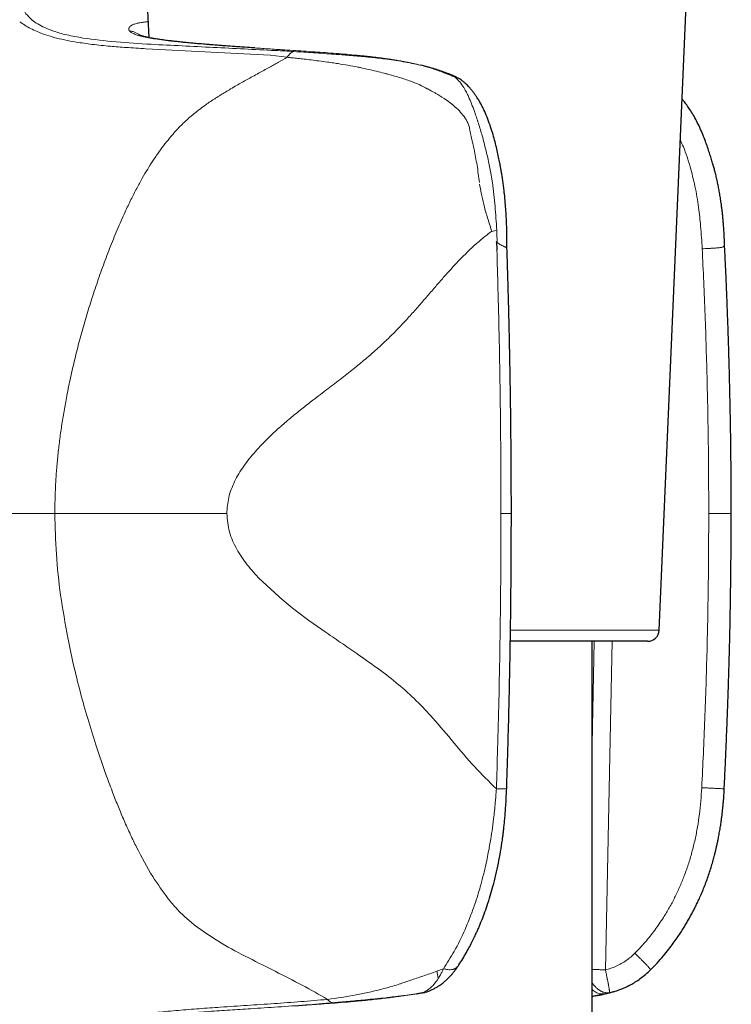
# Model space of a CAD drawing. Header units: millimetres. Extents: x 8 to 1010, y 12 to 2700.
# Tile 38 of 68: x 595 to 626, y 1543 to 1585. Entities that reach past the tile are written whole.
import ezdxf

# ---------------------------------------------------------------- set-up
doc = ezdxf.new("R2010")
doc.units = ezdxf.units.MM

msp = doc.modelspace()

# ---------------------------------------------------------------- linework, layer by layer
at = {"color": 7, "linetype": 'Continuous', "lineweight": 30}
for p, q in [((600.751, 1588.279), (600.909, 1584.628)), ((622.749, 1559.279), (624.006, 1588.279)), ((625.819, 1564.264), (625.834, 1564.264)), ((625.833, 1564.264), (625.83, 1564.264)), ((622.25, 1558.8), (616.383, 1558.8)), ((619.878, 1536.582), (619.878, 1558.8)), ((622.383, 1544.751), (622.383, 1544.75)), ((619.878, 1543.605), (619.928, 1543.613)), ((620.796, 1543.815), (620.807, 1543.818))]:
    msp.add_line(p, q, dxfattribs=at)
at = {"color": 8, "linetype": 'Continuous', "lineweight": 0}
for p, q in [((606.108, 1583.881), (600.786, 1584.152)), ((606.835, 1583.786), (606.108, 1583.881)), ((612.541, 1583.447), (612.607, 1583.431)), ((612.607, 1583.431), (612.739, 1583.394)), ((612.739, 1583.394), (613.044, 1583.301)), ((614.027, 1582.944), (614.015, 1582.963)), ((615.981, 1564.264), (616.424, 1564.264)), ((625.83, 1564.264), (624.869, 1564.264)), ((616.39, 1559.279), (622.749, 1559.279)), ((619.966, 1558.8), (619.878, 1554.395)), ((620.446, 1544.744), (620.738, 1558.8)), ((613.521, 1544.791), (613.241, 1544.685)), ((619.878, 1544.756), (620.021, 1544.753)), ((611.657, 1544.138), (611.584, 1544.112)), ((611.688, 1544.15), (611.657, 1544.138)), ((611.86, 1543.646), (612.331, 1543.712)), ((612.641, 1543.768), (612.331, 1543.712)), ((612.641, 1543.768), (612.68, 1543.772)), ((612.642, 1543.763), (612.641, 1543.768)), ((612.642, 1543.761), (612.642, 1543.763)), ((620.388, 1543.712), (619.878, 1543.61)), ((620.388, 1543.712), (620.626, 1543.768)), ((620.626, 1543.768), (620.589, 1543.763)), ((620.626, 1543.768), (620.796, 1543.815)), ((620.627, 1543.772), (620.626, 1543.768))]:
    msp.add_line(p, q, dxfattribs=at)
at = {"color": 7, "linetype": 'Continuous', "lineweight": 30}
msp.add_arc((622.25, 1559.3), 0.5, 270, 357.5187, dxfattribs=at)
at = {"color": 8, "linetype": 'Continuous', "lineweight": 0}
for points, knots in [([(595.479, 1586.533), (595.469, 1586.466), (595.45, 1586.337), (595.459, 1586.143), (595.509, 1585.916), (595.629, 1585.654), (595.827, 1585.467), (595.923, 1585.377)], [0, 0, 0, 0, 0.177849, 0.345251, 0.502806, 0.757481, 1, 1, 1, 1]), ([(597.804, 1584.436), (597.638, 1584.466), (597.312, 1584.523), (596.858, 1584.635), (596.359, 1584.79), (595.838, 1585.004), (595.537, 1585.209), (595.39, 1585.31)], [0, 0, 0, 0, 0.171883, 0.337058, 0.496428, 0.753798, 1, 1, 1, 1]), ([(595.923, 1585.377), (595.999, 1585.321), (596.155, 1585.206), (596.465, 1585.048), (596.874, 1584.886), (597.416, 1584.731), (597.861, 1584.652), (598.097, 1584.611)], [0, 0, 0, 0, 0.155294, 0.319376, 0.496351, 0.733224, 1, 1, 1, 1]), ([(600.077, 1584.925), (600.068, 1584.942), (600.05, 1584.976), (600.054, 1585.026), (600.08, 1585.078), (600.12, 1585.116), (600.154, 1585.139), (600.165, 1585.146), (600.176, 1585.153), (600.188, 1585.16), (600.201, 1585.166), (600.245, 1585.188), (600.332, 1585.222), (600.488, 1585.26), (600.668, 1585.289), (600.811, 1585.299), (600.88, 1585.304)], [0, 0, 0, 0, 0.101935, 0.200855, 0.297126, 0.420626, 0.436525, 0.452364, 0.468143, 0.483864, 0.499527, 0.515134, 0.640025, 0.763437, 0.885752, 1, 1, 1, 1]), ([(600.077, 1584.924), (600.078, 1584.923), (600.079, 1584.921), (600.081, 1584.919), (600.082, 1584.918)], [0, 0, 0, 0, 0.500014, 1, 1, 1, 1]), ([(600.077, 1584.924), (600.123, 1584.915), (600.211, 1584.898), (600.334, 1584.851), (600.443, 1584.793), (600.511, 1584.749), (600.541, 1584.723), (600.541, 1584.722)], [0, 0, 0, 0, 0.2695, 0.525421, 0.767652, 0.995998, 1, 1, 1, 1]), ([(602.058, 1584.458), (601.919, 1584.474), (601.641, 1584.505), (601.279, 1584.556), (600.959, 1584.608), (600.685, 1584.663), (600.458, 1584.722), (600.281, 1584.783), (600.149, 1584.848), (600.104, 1584.895), (600.082, 1584.918)], [0, 0, 0, 0, 0.125415, 0.250707, 0.375882, 0.500937, 0.625868, 0.750676, 0.875376, 1, 1, 1, 1]), ([(600.786, 1584.152), (600.504, 1584.169), (599.995, 1584.2), (599.228, 1584.259), (598.511, 1584.331), (598.033, 1584.402), (597.804, 1584.436)], [0, 0, 0, 0, 0.2778811, 0.4990609, 0.7612893, 1, 1, 1, 1]), ([(598.097, 1584.611), (598.566, 1584.55), (599.511, 1584.429), (600.509, 1584.371), (601.011, 1584.342)], [0, 0, 0, 0, 0.496777, 1, 1, 1, 1]), ([(606.616, 1584.109), (606.389, 1584.124), (605.934, 1584.154), (605.283, 1584.197), (604.66, 1584.239), (604.068, 1584.282), (603.508, 1584.324), (602.985, 1584.368), (602.496, 1584.412), (602.204, 1584.442), (602.058, 1584.458)], [0, 0, 0, 0, 0.125726, 0.251219, 0.376503, 0.501587, 0.626473, 0.751165, 0.875669, 1, 1, 1, 1]), ([(601.011, 1584.342), (601.895, 1584.298), (603.666, 1584.21), (605.442, 1584.12), (606.331, 1584.075)], [0, 0, 0, 0, 0.49932, 1, 1, 1, 1]), ([(606.331, 1584.075), (606.463, 1584.069), (606.727, 1584.056), (606.99, 1584.041), (607.122, 1584.033)], [0, 0, 0, 0, 0.499793, 1, 1, 1, 1]), ([(612.541, 1583.447), (612.518, 1583.452), (612.462, 1583.467), (612.363, 1583.491), (612.232, 1583.521), (612.071, 1583.555), (611.906, 1583.589), (611.724, 1583.623), (611.534, 1583.656), (611.314, 1583.692), (611.104, 1583.723), (610.9, 1583.751), (610.713, 1583.775), (610.53, 1583.797), (610.35, 1583.818), (610.173, 1583.837), (610.001, 1583.855), (609.733, 1583.881), (609.369, 1583.914), (608.914, 1583.951), (608.46, 1583.985), (608, 1584.018), (607.534, 1584.049), (607.068, 1584.08), (606.766, 1584.099), (606.616, 1584.109)], [0, 0, 0, 0, 0.011351, 0.027805, 0.049508, 0.076671, 0.10722, 0.131099, 0.166922, 0.20054, 0.239294, 0.27041, 0.301073, 0.331245, 0.360887, 0.389955, 0.418403, 0.446184, 0.523172, 0.599716, 0.675051, 0.753441, 0.836182, 0.918492, 1, 1, 1, 1]), ([(607.122, 1584.033), (607.07, 1584.016), (606.97, 1583.983), (606.879, 1583.85), (606.835, 1583.786)], [0, 0, 0, 0, 0.511996, 1, 1, 1, 1]), ([(607.122, 1584.033), (607.4, 1584.015), (607.959, 1583.979), (608.548, 1583.938), (608.844, 1583.917)], [0, 0, 0, 0, 0.4973649, 1, 1, 1, 1]), ([(601.088, 1579.356), (601.173, 1579.482), (601.338, 1579.728), (601.599, 1580.08), (601.813, 1580.344), (601.977, 1580.533), (602.083, 1580.651), (602.189, 1580.764), (602.295, 1580.873), (602.4, 1580.977), (602.544, 1581.113), (602.736, 1581.282), (602.987, 1581.485), (603.292, 1581.715), (603.536, 1581.884), (603.708, 1581.997), (603.763, 1582.034), (603.82, 1582.07), (603.877, 1582.107), (603.934, 1582.143), (604.038, 1582.208), (604.198, 1582.306), (604.424, 1582.439), (604.661, 1582.576), (604.897, 1582.709), (605.126, 1582.836), (605.363, 1582.967), (605.677, 1583.139), (606.05, 1583.345), (606.458, 1583.572), (606.713, 1583.717), (606.835, 1583.786)], [0, 0, 0, 0, 0.063892, 0.124045, 0.183731, 0.206394, 0.228499, 0.250048, 0.271044, 0.291492, 0.311395, 0.352758, 0.39648, 0.442632, 0.507376, 0.516183, 0.525067, 0.534027, 0.543065, 0.55218, 0.561373, 0.592185, 0.627046, 0.665972, 0.70135, 0.735374, 0.770446, 0.809763, 0.879011, 0.942419, 1, 1, 1, 1]), ([(606.835, 1583.786), (606.906, 1583.779), (607.056, 1583.763), (607.299, 1583.737), (607.57, 1583.707), (607.87, 1583.671), (608.2, 1583.63), (608.432, 1583.598), (608.552, 1583.581)], [0, 0, 0, 0, 0.127632, 0.270784, 0.429518, 0.603901, 0.794022, 1, 1, 1, 1]), ([(608.622, 1583.571), (608.61, 1583.573), (608.587, 1583.576), (608.564, 1583.579), (608.552, 1583.581)], [0, 0, 0, 0, 0.500054, 1, 1, 1, 1]), ([(608.622, 1583.571), (608.667, 1583.565), (608.796, 1583.546), (609.207, 1583.484), (609.577, 1583.418), (609.862, 1583.366)], [0, 0, 0, 0, 0.11099, 0.314256, 1, 1, 1, 1]), ([(608.844, 1583.917), (609.059, 1583.902), (609.5, 1583.869), (609.946, 1583.829), (610.174, 1583.808)], [0, 0, 0, 0, 0.48872, 1, 1, 1, 1]), ([(610.174, 1583.808), (610.21, 1583.804), (610.278, 1583.798), (610.346, 1583.791), (610.377, 1583.788)], [0, 0, 0, 0, 0.5429896, 1, 1, 1, 1]), ([(610.377, 1583.788), (610.482, 1583.777), (610.691, 1583.755), (610.899, 1583.73), (611.001, 1583.717)], [0, 0, 0, 0, 0.507632, 1, 1, 1, 1]), ([(611.001, 1583.717), (611.267, 1583.681), (611.784, 1583.611), (612.293, 1583.5), (612.541, 1583.447)], [0, 0, 0, 0, 0.512963, 1, 1, 1, 1]), ([(609.999, 1583.339), (609.976, 1583.344), (609.93, 1583.353), (609.885, 1583.362), (609.862, 1583.366)], [0, 0, 0, 0, 0.500171, 1, 1, 1, 1]), ([(610.246, 1583.284), (610.205, 1583.294), (610.122, 1583.312), (610.04, 1583.33), (609.999, 1583.339)], [0, 0, 0, 0, 0.500325, 1, 1, 1, 1]), ([(611.106, 1583.073), (611.102, 1583.074), (611.089, 1583.077), (611.048, 1583.088), (610.903, 1583.126), (610.628, 1583.195), (610.383, 1583.252), (610.246, 1583.284)], [0, 0, 0, 0, 0.0149141, 0.0441621, 0.145595, 0.5193909, 1, 1, 1, 1]), ([(612.541, 1583.447), (612.542, 1583.456), (612.545, 1583.467), (612.54, 1583.452), (612.539, 1583.449)], [0, 0, 0, 0, 0.810021, 1, 1, 1, 1]), ([(613.044, 1583.301), (613.209, 1583.245), (613.483, 1583.153), (613.809, 1583.021), (613.971, 1582.95), (614.028, 1582.924)], [0, 0, 0, 0, 0.496664, 0.820633, 1, 1, 1, 1]), ([(612.126, 1582.76), (611.958, 1582.818), (611.621, 1582.934), (611.278, 1583.027), (611.106, 1583.073)], [0, 0, 0, 0, 0.498425, 1, 1, 1, 1]), ([(612.828, 1582.442), (612.721, 1582.498), (612.494, 1582.617), (612.253, 1582.71), (612.126, 1582.76)], [0, 0, 0, 0, 0.4710835, 1, 1, 1, 1]), ([(614.028, 1582.924), (614.091, 1582.862), (614.218, 1582.737), (614.332, 1582.572), (614.389, 1582.488)], [0, 0, 0, 0, 0.493293, 1, 1, 1, 1]), ([(612.848, 1582.431), (612.844, 1582.433), (612.838, 1582.436), (612.831, 1582.44), (612.828, 1582.442)], [0, 0, 0, 0, 0.500029, 1, 1, 1, 1]), ([(613.544, 1582.028), (613.427, 1582.102), (613.291, 1582.187), (613.111, 1582.287), (612.997, 1582.349), (612.903, 1582.401), (612.848, 1582.431)], [0, 0, 0, 0, 0.515164, 0.598702, 0.765109, 1, 1, 1, 1]), ([(614.389, 1582.488), (614.408, 1582.452), (614.441, 1582.39), (614.482, 1582.321), (614.499, 1582.292)], [0, 0, 0, 0, 0.567145, 1, 1, 1, 1]), ([(614.499, 1582.292), (614.515, 1582.261), (614.548, 1582.2), (614.579, 1582.137), (614.594, 1582.104)], [0, 0, 0, 0, 0.494623, 1, 1, 1, 1]), ([(614.025, 1581.659), (613.952, 1581.721), (613.799, 1581.852), (613.632, 1581.967), (613.544, 1582.028)], [0, 0, 0, 0, 0.471449, 1, 1, 1, 1]), ([(614.594, 1582.104), (614.637, 1582.004), (614.725, 1581.801), (614.805, 1581.577), (614.846, 1581.464)], [0, 0, 0, 0, 0.495406, 1, 1, 1, 1]), ([(614.445, 1581.187), (614.384, 1581.27), (614.258, 1581.438), (614.103, 1581.584), (614.025, 1581.659)], [0, 0, 0, 0, 0.489729, 1, 1, 1, 1]), ([(614.846, 1581.464), (614.862, 1581.419), (614.891, 1581.336), (614.919, 1581.252), (614.932, 1581.214)], [0, 0, 0, 0, 0.55494, 1, 1, 1, 1]), ([(614.587, 1580.913), (614.567, 1580.962), (614.529, 1581.057), (614.473, 1581.144), (614.445, 1581.187)], [0, 0, 0, 0, 0.515431, 1, 1, 1, 1]), ([(614.932, 1581.214), (614.938, 1581.196), (614.95, 1581.159), (614.962, 1581.122), (614.969, 1581.102)], [0, 0, 0, 0, 0.489785, 1, 1, 1, 1]), ([(614.969, 1581.102), (614.969, 1581.101), (614.971, 1581.097), (614.972, 1581.093), (614.973, 1581.091)], [0, 0, 0, 0, 0.499981, 1, 1, 1, 1]), ([(614.973, 1581.091), (614.978, 1581.077), (614.985, 1581.059), (614.993, 1581.038), (614.995, 1581.031), (614.996, 1581.028)], [0, 0, 0, 0, 0.675063, 0.88157, 1, 1, 1, 1]), ([(614.996, 1581.028), (615.051, 1580.85), (615.164, 1580.487), (615.261, 1580.108), (615.311, 1579.915)], [0, 0, 0, 0, 0.490004, 1, 1, 1, 1]), ([(614.587, 1580.913), (614.597, 1580.883), (614.618, 1580.823), (614.632, 1580.762), (614.638, 1580.732)], [0, 0, 0, 0, 0.509938, 1, 1, 1, 1]), ([(614.638, 1580.732), (614.656, 1580.643), (614.696, 1580.439), (614.743, 1580.232), (614.77, 1580.117)], [0, 0, 0, 0, 0.440733, 1, 1, 1, 1]), ([(623.656, 1580.219), (623.7, 1580.131), (623.875, 1579.773), (623.988, 1579.39), (624.073, 1579.102)], [0, 0, 0, 0, 0.2480233, 1, 1, 1, 1]), ([(614.77, 1580.117), (614.78, 1580.073), (614.8, 1579.987), (614.819, 1579.9), (614.828, 1579.856)], [0, 0, 0, 0, 0.500581, 1, 1, 1, 1]), ([(614.828, 1579.856), (614.873, 1579.629), (614.966, 1579.157), (615.027, 1578.673), (615.059, 1578.422)], [0, 0, 0, 0, 0.481822, 1, 1, 1, 1]), ([(615.311, 1579.915), (615.358, 1579.722), (615.449, 1579.342), (615.523, 1578.954), (615.559, 1578.763)], [0, 0, 0, 0, 0.509358, 1, 1, 1, 1]), ([(599.901, 1577.173), (599.984, 1577.348), (600.143, 1577.686), (600.388, 1578.164), (600.626, 1578.6), (600.857, 1578.994), (601.013, 1579.239), (601.088, 1579.356)], [0, 0, 0, 0, 0.230432, 0.445642, 0.645649, 0.830444, 1, 1, 1, 1]), ([(624.073, 1579.102), (624.146, 1578.827), (624.299, 1578.255), (624.437, 1577.401), (624.533, 1576.505), (624.571, 1575.913), (624.591, 1575.592)], [0, 0, 0, 0, 0.239793, 0.499728, 0.728646, 1, 1, 1, 1]), ([(615.559, 1578.763), (615.569, 1578.707), (615.588, 1578.595), (615.605, 1578.482), (615.614, 1578.427)], [0, 0, 0, 0, 0.504044, 1, 1, 1, 1]), ([(615.24, 1577.505), (615.203, 1577.66), (615.134, 1577.946), (615.088, 1578.233), (615.066, 1578.364)], [0, 0, 0, 0, 0.541902, 1, 1, 1, 1]), ([(615.614, 1578.427), (615.655, 1578.088), (615.736, 1577.412), (615.779, 1576.727), (615.8, 1576.385)], [0, 0, 0, 0, 0.500956, 1, 1, 1, 1]), ([(615.388, 1576.958), (615.362, 1577.048), (615.309, 1577.229), (615.263, 1577.413), (615.24, 1577.505)], [0, 0, 0, 0, 0.498639, 1, 1, 1, 1]), ([(597.388, 1569.211), (597.439, 1569.47), (597.543, 1569.993), (597.722, 1570.778), (597.921, 1571.57), (598.142, 1572.369), (598.384, 1573.174), (598.648, 1573.985), (598.932, 1574.799), (599.236, 1575.609), (599.556, 1576.405), (599.787, 1576.918), (599.901, 1577.173)], [0, 0, 0, 0, 0.092927, 0.187435, 0.283581, 0.38144, 0.481108, 0.582701, 0.686347, 0.79151, 0.896611, 1, 1, 1, 1]), ([(615.585, 1576.349), (615.554, 1576.449), (615.492, 1576.653), (615.423, 1576.855), (615.388, 1576.958)], [0, 0, 0, 0, 0.493091, 1, 1, 1, 1]), ([(615.585, 1576.349), (615.451, 1576.245), (615.187, 1576.04), (614.806, 1575.705), (614.443, 1575.359), (614.096, 1575.002), (613.76, 1574.638), (613.432, 1574.266), (613.095, 1573.877), (612.746, 1573.469), (612.377, 1573.045), (611.994, 1572.617), (611.59, 1572.186), (611.166, 1571.761), (610.718, 1571.34), (610.24, 1570.921), (609.722, 1570.493), (609.161, 1570.052), (608.561, 1569.595), (607.986, 1569.158), (607.452, 1568.741), (606.97, 1568.349), (606.496, 1567.941), (606.089, 1567.563), (605.748, 1567.221), (605.471, 1566.92), (605.21, 1566.613), (604.971, 1566.297), (604.756, 1565.974), (604.638, 1565.747), (604.58, 1565.635)], [0, 0, 0, 0, 0.0362611, 0.0715368, 0.1059138, 0.1395838, 0.1727924, 0.2057579, 0.238676, 0.2750502, 0.3118298, 0.3492582, 0.3875966, 0.427184, 0.4661848, 0.5070647, 0.5502184, 0.5958798, 0.6441166, 0.6944616, 0.7332156, 0.7724469, 0.8118023, 0.8509571, 0.8768091, 0.9023762, 0.9275866, 0.952317, 0.9764675, 1, 1, 1, 1]), ([(615.594, 1576.327), (615.592, 1576.331), (615.589, 1576.338), (615.587, 1576.345), (615.585, 1576.349)], [0, 0, 0, 0, 0.500414, 1, 1, 1, 1]), ([(615.594, 1576.327), (615.629, 1576.337), (615.699, 1576.356), (615.767, 1576.375), (615.801, 1576.385)], [0, 0, 0, 0, 0.498994, 1, 1, 1, 1]), ([(615.8, 1576.385), (615.803, 1576.311), (615.808, 1576.151), (615.812, 1575.99), (615.814, 1575.904)], [0, 0, 0, 0, 0.4617, 1, 1, 1, 1]), ([(615.814, 1575.904), (615.814, 1575.904), (615.814, 1575.903), (615.814, 1575.903), (615.813, 1575.902), (615.81, 1575.9), (615.797, 1575.896), (615.784, 1575.895), (615.774, 1575.894)], [0, 0, 0, 0, 0.00786, 0.016007, 0.034625, 0.087634, 0.274678, 1, 1, 1, 1]), ([(615.774, 1575.894), (615.802, 1575.873), (615.857, 1575.83), (615.939, 1575.778), (616.018, 1575.735), (616.074, 1575.708), (616.111, 1575.691), (616.134, 1575.682), (616.156, 1575.673), (616.183, 1575.662), (616.212, 1575.65), (616.229, 1575.642), (616.235, 1575.636), (616.237, 1575.634), (616.237, 1575.632), (616.237, 1575.632)], [0, 0, 0, 0, 0.111994, 0.226426, 0.344723, 0.467934, 0.513179, 0.560831, 0.610933, 0.663507, 0.775995, 0.898031, 0.933346, 0.972819, 1, 1, 1, 1]), ([(624.591, 1575.592), (624.631, 1575.594), (624.708, 1575.598), (624.802, 1575.604), (624.872, 1575.607), (624.922, 1575.61), (624.969, 1575.613), (625.035, 1575.616), (625.116, 1575.621), (625.206, 1575.627), (625.284, 1575.634), (625.353, 1575.643), (625.413, 1575.653), (625.464, 1575.668), (625.504, 1575.686), (625.528, 1575.709), (625.542, 1575.732), (625.548, 1575.756), (625.548, 1575.776), (625.548, 1575.786)], [0, 0, 0, 0, 0.077479, 0.150617, 0.185639, 0.219644, 0.252662, 0.284735, 0.362245, 0.434549, 0.5035, 0.571066, 0.642155, 0.713006, 0.78464, 0.857645, 0.905874, 0.95329, 1, 1, 1, 1]), ([(624.591, 1575.592), (624.634, 1574.65), (624.72, 1572.764), (624.804, 1569.933), (624.859, 1567.1), (624.866, 1565.209), (624.869, 1564.264)], [0, 0, 0, 0, 0.249743, 0.499632, 0.749705, 1, 1, 1, 1]), ([(615.805, 1575.539), (615.821, 1574.988), (615.857, 1573.787), (615.903, 1571.834), (615.944, 1569.579), (615.974, 1567.022), (615.978, 1565.217), (615.981, 1564.264)], [0, 0, 0, 0, 0.146566, 0.31984, 0.519824, 0.746533, 1, 1, 1, 1]), ([(597.017, 1566.679), (597.04, 1566.888), (597.084, 1567.307), (597.171, 1567.937), (597.271, 1568.573), (597.349, 1568.997), (597.388, 1569.211)], [0, 0, 0, 0, 0.245505, 0.49384, 0.745256, 1, 1, 1, 1]), ([(596.895, 1564.264), (596.896, 1564.459), (596.899, 1564.854), (596.923, 1565.453), (596.96, 1566.063), (596.998, 1566.473), (597.017, 1566.679)], [0, 0, 0, 0, 0.241901, 0.489973, 0.743057, 1, 1, 1, 1]), ([(604.58, 1565.635), (604.485, 1565.413), (604.299, 1564.974), (604.268, 1564.498), (604.253, 1564.264)], [0, 0, 0, 0, 0.507874, 1, 1, 1, 1]), ([(567.949, 1564.264), (569.739, 1564.264), (573.321, 1564.264), (578.71, 1564.264), (584.432, 1564.264), (590.492, 1564.264), (594.76, 1564.264), (596.895, 1564.264)], [0, 0, 0, 0, 0.186651, 0.373313, 0.559983, 0.779991, 1, 1, 1, 1]), ([(596.895, 1564.264), (596.908, 1563.686), (596.934, 1562.518), (597.125, 1560.742), (597.338, 1559.558), (597.446, 1558.954)], [0, 0, 0, 0, 0.324014, 0.655125, 1, 1, 1, 1]), ([(596.895, 1564.264), (597.484, 1564.264), (598.664, 1564.264), (600.507, 1564.264), (602.377, 1564.264), (603.629, 1564.264), (604.253, 1564.264)], [0, 0, 0, 0, 0.249319, 0.5, 0.750681, 1, 1, 1, 1]), ([(604.253, 1564.264), (604.277, 1563.999), (604.324, 1563.467), (604.662, 1562.729), (605.111, 1562.057), (605.478, 1561.66), (605.661, 1561.461)], [0, 0, 0, 0, 0.24669, 0.495352, 0.746903, 1, 1, 1, 1]), ([(615.783, 1552.487), (615.801, 1553.063), (615.842, 1554.32), (615.894, 1556.362), (615.94, 1558.717), (615.974, 1561.386), (615.978, 1563.27), (615.981, 1564.264)], [0, 0, 0, 0, 0.146911, 0.320355, 0.520336, 0.746872, 1, 1, 1, 1]), ([(624.869, 1564.264), (624.865, 1563.285), (624.858, 1561.328), (624.8, 1558.394), (624.709, 1555.463), (624.617, 1553.511), (624.571, 1552.535)], [0, 0, 0, 0, 0.250318, 0.500397, 0.750278, 1, 1, 1, 1]), ([(605.661, 1561.461), (606.116, 1561.039), (607.015, 1560.205), (608.009, 1559.514), (608.5, 1559.174)], [0, 0, 0, 0, 0.5062834, 1, 1, 1, 1]), ([(608.5, 1559.174), (608.737, 1559.012), (609.206, 1558.69), (609.671, 1558.371), (609.902, 1558.212)], [0, 0, 0, 0, 0.503048, 1, 1, 1, 1]), ([(597.446, 1558.954), (597.523, 1558.58), (597.686, 1557.793), (597.974, 1556.638), (598.297, 1555.483), (598.668, 1554.281), (598.953, 1553.47), (599.11, 1553.023)], [0, 0, 0, 0, 0.18327, 0.386117, 0.574014, 0.765104, 1, 1, 1, 1]), ([(609.902, 1558.212), (610.478, 1557.808), (611.628, 1557.001), (612.94, 1555.693), (613.962, 1554.459), (614.839, 1553.409), (615.466, 1552.797), (615.783, 1552.487)], [0, 0, 0, 0, 0.249273, 0.498161, 0.664895, 0.830446, 1, 1, 1, 1]), ([(599.11, 1553.023), (599.199, 1552.781), (599.362, 1552.34), (599.611, 1551.712), (599.86, 1551.119), (600.118, 1550.543), (600.301, 1550.166), (600.388, 1549.989)], [0, 0, 0, 0, 0.230082, 0.419768, 0.610306, 0.815912, 1, 1, 1, 1]), ([(615.783, 1552.487), (615.775, 1552.38), (615.762, 1552.187), (615.735, 1551.874), (615.704, 1551.554), (615.659, 1551.148), (615.6, 1550.701), (615.517, 1550.165), (615.403, 1549.547), (615.266, 1548.935), (615.131, 1548.422), (615.012, 1548.012), (614.875, 1547.58), (614.685, 1547.05), (614.394, 1546.343), (614.013, 1545.558), (613.677, 1545.034), (613.521, 1544.791)], [0, 0, 0, 0, 0.037845, 0.068137, 0.110551, 0.151393, 0.212244, 0.269899, 0.344065, 0.436134, 0.495244, 0.53662, 0.592223, 0.662161, 0.746488, 0.882381, 1, 1, 1, 1]), ([(616.223, 1552.504), (616.223, 1552.503), (616.224, 1552.502), (616.217, 1552.5), (616.2, 1552.497), (616.165, 1552.494), (616.108, 1552.491), (616.045, 1552.49), (615.977, 1552.489), (615.906, 1552.488), (615.84, 1552.488), (615.8, 1552.487), (615.783, 1552.487)], [0, 0, 0, 0, 0.038671, 0.126687, 0.211005, 0.367438, 0.506838, 0.628875, 0.733885, 0.848677, 0.93668, 1, 1, 1, 1]), ([(624.571, 1552.535), (624.558, 1552.342), (624.534, 1551.962), (624.473, 1551.403), (624.392, 1550.857), (624.286, 1550.315), (624.154, 1549.775), (623.996, 1549.244), (623.819, 1548.745), (623.625, 1548.274), (623.415, 1547.83), (623.185, 1547.399), (622.904, 1546.931), (622.564, 1546.436), (622.159, 1545.923), (621.86, 1545.611), (621.711, 1545.455)], [0, 0, 0, 0, 0.074303, 0.146183, 0.215747, 0.286259, 0.35829, 0.429007, 0.498595, 0.561823, 0.624566, 0.686975, 0.749207, 0.834056, 0.917503, 1, 1, 1, 1]), ([(625.525, 1552.49), (625.521, 1552.49), (625.509, 1552.49), (625.438, 1552.493), (625.318, 1552.499), (625.156, 1552.507), (624.969, 1552.516), (624.771, 1552.526), (624.636, 1552.532), (624.571, 1552.535)], [0, 0, 0, 0, 0.094083, 0.247838, 0.405533, 0.563224, 0.716964, 0.863371, 1, 1, 1, 1]), ([(600.388, 1549.989), (600.61, 1549.562), (601.012, 1548.79), (601.514, 1548.097), (601.739, 1547.787)], [0, 0, 0, 0, 0.5520106, 1, 1, 1, 1]), ([(601.739, 1547.787), (601.86, 1547.639), (602.087, 1547.363), (602.47, 1546.987), (602.739, 1546.767), (602.875, 1546.656)], [0, 0, 0, 0, 0.3632788, 0.6789029, 1, 1, 1, 1]), ([(602.875, 1546.656), (603.249, 1546.391), (603.978, 1545.873), (605.17, 1545.254), (606.344, 1544.672), (607.495, 1544.085), (608.207, 1543.68), (608.564, 1543.478)], [0, 0, 0, 0, 0.209239, 0.408429, 0.599037, 0.799277, 1, 1, 1, 1]), ([(621.711, 1545.455), (621.651, 1545.399), (621.533, 1545.286), (621.337, 1545.137), (621.129, 1545.005), (620.909, 1544.894), (620.681, 1544.803), (620.524, 1544.764), (620.446, 1544.744)], [0, 0, 0, 0, 0.167971, 0.334337, 0.500439, 0.670367, 0.836318, 1, 1, 1, 1]), ([(621.711, 1545.455), (621.748, 1545.418), (621.821, 1545.345), (621.923, 1545.241), (622.015, 1545.148), (622.096, 1545.065), (622.163, 1544.995), (622.205, 1544.95), (622.229, 1544.925), (622.239, 1544.914), (622.249, 1544.904), (622.257, 1544.895), (622.265, 1544.887), (622.289, 1544.86), (622.323, 1544.824), (622.349, 1544.794), (622.361, 1544.78), (622.367, 1544.774), (622.371, 1544.768), (622.376, 1544.761), (622.381, 1544.756), (622.384, 1544.751), (622.383, 1544.751), (622.383, 1544.751)], [0, 0, 0, 0, 0.103535, 0.203675, 0.298005, 0.38445, 0.469925, 0.541963, 0.558492, 0.574025, 0.588555, 0.602076, 0.614584, 0.626074, 0.72921, 0.812441, 0.835764, 0.856896, 0.87586, 0.900972, 0.936649, 0.970576, 1, 1, 1, 1]), ([(613.521, 1544.791), (613.543, 1544.785), (613.592, 1544.771), (613.672, 1544.756), (613.765, 1544.747), (613.835, 1544.749), (613.882, 1544.755), (613.902, 1544.758), (613.918, 1544.761), (613.929, 1544.764), (613.944, 1544.767), (613.969, 1544.775), (614.005, 1544.788), (614.047, 1544.809), (614.09, 1544.839), (614.124, 1544.87), (614.137, 1544.894), (614.14, 1544.901)], [0, 0, 0, 0, 0.078432, 0.176266, 0.295345, 0.437377, 0.468685, 0.500968, 0.530869, 0.541973, 0.554745, 0.603187, 0.667095, 0.746791, 0.842461, 0.954003, 1, 1, 1, 1]), ([(613.241, 1544.685), (613.139, 1544.649), (612.939, 1544.578), (612.647, 1544.478), (612.371, 1544.385), (612.117, 1544.299), (611.891, 1544.223), (611.752, 1544.173), (611.688, 1544.15)], [0, 0, 0, 0, 0.1949596, 0.3824293, 0.5596957, 0.7240093, 0.8725968, 1, 1, 1, 1]), ([(613.241, 1544.685), (613.251, 1544.628), (613.27, 1544.514), (613.285, 1544.417), (613.293, 1544.368)], [0, 0, 0, 0, 0.49722, 1, 1, 1, 1]), ([(613.521, 1544.791), (613.503, 1544.751), (613.46, 1544.66), (613.385, 1544.516), (613.326, 1544.419), (613.293, 1544.367)], [0, 0, 0, 0, 0.263072, 0.595987, 1, 1, 1, 1]), ([(620.021, 1544.753), (620.089, 1544.752), (620.227, 1544.749), (620.373, 1544.746), (620.446, 1544.744)], [0, 0, 0, 0, 0.499995, 1, 1, 1, 1]), ([(620.627, 1543.772), (620.628, 1543.775), (620.628, 1543.782), (620.627, 1543.802), (620.624, 1543.83), (620.619, 1543.862), (620.613, 1543.9), (620.607, 1543.939), (620.599, 1543.984), (620.59, 1544.035), (620.582, 1544.082), (620.574, 1544.125), (620.567, 1544.162), (620.559, 1544.203), (620.55, 1544.247), (620.54, 1544.297), (620.529, 1544.35), (620.516, 1544.415), (620.499, 1544.499), (620.475, 1544.611), (620.456, 1544.697), (620.446, 1544.744)], [0, 0, 0, 0, 0.05514, 0.118639, 0.175753, 0.24321, 0.290283, 0.343263, 0.395584, 0.446617, 0.502729, 0.533012, 0.565485, 0.600153, 0.637018, 0.676078, 0.717333, 0.760779, 0.821691, 0.901435, 1, 1, 1, 1]), ([(611.584, 1544.112), (611.375, 1544.052), (610.963, 1543.934), (610.361, 1543.787), (609.556, 1543.615), (608.966, 1543.533), (608.564, 1543.477)], [0, 0, 0, 0, 0.203071, 0.400167, 0.590638, 1, 1, 1, 1]), ([(613.293, 1544.367), (613.246, 1544.298), (613.151, 1544.16), (612.993, 1543.993), (612.823, 1543.855), (612.702, 1543.797), (612.641, 1543.768)], [0, 0, 0, 0, 0.244149, 0.491409, 0.742815, 1, 1, 1, 1]), ([(620.589, 1543.763), (620.566, 1543.761), (620.521, 1543.758), (620.451, 1543.765), (620.378, 1543.781), (620.317, 1543.802), (620.266, 1543.825), (620.23, 1543.844), (620.191, 1543.868), (620.148, 1543.897), (620.104, 1543.932), (620.056, 1543.974), (620.015, 1544.016), (619.981, 1544.054), (619.955, 1544.087), (619.927, 1544.124), (619.901, 1544.161), (619.885, 1544.187), (619.878, 1544.199)], [0, 0, 0, 0, 0.088937, 0.181093, 0.26681, 0.373843, 0.416644, 0.464446, 0.517282, 0.575149, 0.636554, 0.705077, 0.78072, 0.820724, 0.863758, 0.909828, 0.958934, 1, 1, 1, 1]), ([(612.331, 1543.712), (612.275, 1543.703), (612.149, 1543.682), (611.94, 1543.65), (611.688, 1543.613), (611.418, 1543.577), (611.136, 1543.541), (610.846, 1543.506), (610.532, 1543.471), (610.193, 1543.436), (609.77, 1543.395), (609.287, 1543.354), (608.771, 1543.313), (608.302, 1543.279), (607.88, 1543.249), (607.502, 1543.222), (607.268, 1543.205), (607.157, 1543.197)], [0, 0, 0, 0, 0.031287, 0.070458, 0.117464, 0.172247, 0.221635, 0.275927, 0.335088, 0.399081, 0.467866, 0.576035, 0.67627, 0.768686, 0.853386, 0.930464, 1, 1, 1, 1]), ([(608.788, 1543.335), (608.891, 1543.344), (609.102, 1543.363), (609.44, 1543.393), (609.798, 1543.425), (610.187, 1543.461), (610.606, 1543.502), (610.947, 1543.538), (611.189, 1543.565), (611.332, 1543.581), (611.476, 1543.598), (611.619, 1543.616), (611.713, 1543.628), (611.759, 1543.634)], [0, 0, 0, 0, 0.111841, 0.228844, 0.350397, 0.475742, 0.61957, 0.765811, 0.812193, 0.859022, 0.906521, 0.954901, 1, 1, 1, 1]), ([(611.759, 1543.634), (611.777, 1543.636), (611.806, 1543.64), (611.838, 1543.644), (611.854, 1543.646), (611.858, 1543.646), (611.859, 1543.646), (611.86, 1543.646)], [0, 0, 0, 0, 0.522603, 0.869322, 0.961185, 0.995318, 1, 1, 1, 1]), ([(612.334, 1543.72), (612.335, 1543.717), (612.336, 1543.701), (612.333, 1543.707), (612.331, 1543.712)], [0, 0, 0, 0, 0.178672, 1, 1, 1, 1]), ([(612.773, 1543.794), (612.767, 1543.791), (612.737, 1543.781), (612.705, 1543.776), (612.68, 1543.772)], [0, 0, 0, 0, 0.220765, 1, 1, 1, 1]), ([(620.388, 1543.712), (620.339, 1543.709), (620.239, 1543.704), (620.082, 1543.757), (619.958, 1543.825), (619.895, 1543.891), (619.878, 1543.908)], [0, 0, 0, 0, 0.283836, 0.582043, 0.887987, 1, 1, 1, 1]), ([(619.928, 1543.613), (619.928, 1543.613), (619.932, 1543.614), (619.962, 1543.62), (620.01, 1543.629), (620.067, 1543.64), (620.11, 1543.649), (620.173, 1543.663), (620.267, 1543.683), (620.345, 1543.702), (620.388, 1543.712)], [0, 0, 0, 0, 0.0024728, 0.0227436, 0.1819654, 0.2929051, 0.3833537, 0.4867499, 0.7197019, 1, 1, 1, 1]), ([(608.564, 1543.478), (608.185, 1543.445), (607.426, 1543.378), (606.276, 1543.297), (605.123, 1543.221), (604.054, 1543.15), (603.071, 1543.081), (602.176, 1543.011), (601.292, 1542.93), (600.718, 1542.859), (600.431, 1542.824)], [0, 0, 0, 0, 0.139962, 0.279888, 0.419829, 0.559803, 0.669823, 0.779874, 0.889916, 1, 1, 1, 1]), ([(600.902, 1542.728), (601.181, 1542.759), (601.743, 1542.822), (602.61, 1542.896), (603.49, 1542.961), (604.377, 1543.021), (605.363, 1543.084), (606.444, 1543.154), (607.62, 1543.236), (608.398, 1543.302), (608.788, 1543.335)], [0, 0, 0, 0, 0.110207, 0.221248, 0.332831, 0.444661, 0.556721, 0.703885, 0.851605, 1, 1, 1, 1]), ([(608.788, 1543.335), (608.769, 1543.338), (608.731, 1543.344), (608.674, 1543.374), (608.618, 1543.416), (608.582, 1543.457), (608.564, 1543.478)], [0, 0, 0, 0, 0.248996, 0.500009, 0.751017, 1, 1, 1, 1])]:
    msp.add_open_spline(points, degree=3, knots=knots, dxfattribs=at)
at = {"color": 7, "linetype": 'Continuous', "lineweight": 30}
for points, knots in [([(605.447, 1584.186), (605.306, 1584.196), (605.016, 1584.216), (604.603, 1584.245), (604.209, 1584.274), (603.844, 1584.301), (603.497, 1584.329), (603.17, 1584.355), (602.861, 1584.382), (602.573, 1584.409), (602.308, 1584.435), (602.075, 1584.46), (601.897, 1584.48), (601.758, 1584.497), (601.643, 1584.511), (601.521, 1584.527), (601.392, 1584.545), (601.26, 1584.565), (601.124, 1584.587), (600.996, 1584.61), (600.88, 1584.633), (600.781, 1584.655), (600.7, 1584.675), (600.636, 1584.692), (600.593, 1584.705), (600.565, 1584.714), (600.545, 1584.721), (600.526, 1584.728), (600.523, 1584.729), (600.522, 1584.73)], [0, 0, 0, 0, 0.05284, 0.1086215, 0.1615587, 0.2116687, 0.2616106, 0.3131919, 0.360793, 0.4096935, 0.4583487, 0.5022391, 0.5410834, 0.5639093, 0.5882441, 0.6157278, 0.6463529, 0.6801103, 0.7162634, 0.7561166, 0.7941492, 0.830364, 0.864498, 0.8955811, 0.9243808, 0.9417804, 0.9604812, 0.980477, 1, 1, 1, 1]), ([(600.864, 1584.098), (600.864, 1584.098), (600.863, 1584.103), (600.864, 1584.108), (600.864, 1584.112)], [0, 0, 0, 0, 0.055286, 1, 1, 1, 1]), ([(614.008, 1582.967), (613.953, 1582.991), (613.834, 1583.041), (613.638, 1583.118), (613.411, 1583.201), (613.15, 1583.287), (612.857, 1583.373), (612.649, 1583.426), (612.54, 1583.453)], [0, 0, 0, 0, 0.1156, 0.251886, 0.408619, 0.585382, 0.782233, 1, 1, 1, 1]), ([(614.015, 1582.963), (614.015, 1582.965), (614.013, 1582.969), (614.009, 1582.966), (614.007, 1582.964)], [0, 0, 0, 0, 0.518829, 1, 1, 1, 1]), ([(616.237, 1575.632), (616.236, 1575.665), (616.233, 1575.748), (616.232, 1575.869), (616.231, 1575.988), (616.231, 1576.089), (616.23, 1576.183), (616.23, 1576.275), (616.229, 1576.42), (616.224, 1576.62), (616.213, 1576.901), (616.194, 1577.219), (616.166, 1577.573), (616.135, 1577.889), (616.104, 1578.158), (616.076, 1578.374), (616.047, 1578.576), (616.02, 1578.754), (615.997, 1578.892), (615.98, 1578.994), (615.965, 1579.076), (615.95, 1579.162), (615.931, 1579.265), (615.899, 1579.429), (615.851, 1579.657), (615.785, 1579.946), (615.707, 1580.251), (615.617, 1580.568), (615.511, 1580.896), (615.389, 1581.224), (615.267, 1581.505), (615.155, 1581.729), (615.061, 1581.897), (614.972, 1582.043), (614.889, 1582.167), (614.823, 1582.259), (614.769, 1582.33), (614.727, 1582.383), (614.682, 1582.438), (614.632, 1582.495), (614.575, 1582.557), (614.506, 1582.627), (614.423, 1582.703), (614.33, 1582.78), (614.23, 1582.851), (614.128, 1582.914), (614.053, 1582.949), (614.016, 1582.965)], [0, 0, 0, 0, 0.012016, 0.03023, 0.044075, 0.055602, 0.066993, 0.078245, 0.089381, 0.119967, 0.151242, 0.19208, 0.236096, 0.281648, 0.308747, 0.335615, 0.361715, 0.383991, 0.401999, 0.413196, 0.422251, 0.432857, 0.445852, 0.461214, 0.495505, 0.533333, 0.57306, 0.614825, 0.658802, 0.705152, 0.749665, 0.777646, 0.802932, 0.825472, 0.845243, 0.862847, 0.871911, 0.881276, 0.890927, 0.900849, 0.912537, 0.924811, 0.939322, 0.95602, 0.96999, 0.985284, 1, 1, 1, 1]), ([(625.548, 1575.783), (625.547, 1575.81), (625.54, 1575.924), (625.534, 1576.115), (625.522, 1576.345), (625.506, 1576.544), (625.491, 1576.723), (625.478, 1576.876), (625.467, 1577), (625.458, 1577.087), (625.45, 1577.156), (625.439, 1577.254), (625.42, 1577.405), (625.393, 1577.607), (625.359, 1577.828), (625.321, 1578.049), (625.281, 1578.259), (625.238, 1578.466), (625.193, 1578.666), (625.146, 1578.859), (625.098, 1579.037), (625.046, 1579.218), (624.986, 1579.42), (624.917, 1579.643), (624.837, 1579.883), (624.747, 1580.137), (624.642, 1580.413), (624.521, 1580.704), (624.388, 1580.991), (624.246, 1581.256), (624.105, 1581.489), (623.965, 1581.694), (623.843, 1581.859), (623.764, 1581.953), (623.733, 1581.99)], [0, 0, 0, 0, 0.012317, 0.052099, 0.087122, 0.117476, 0.143247, 0.168771, 0.18764, 0.199967, 0.208703, 0.219175, 0.245077, 0.277852, 0.312601, 0.347606, 0.38024, 0.410584, 0.443831, 0.474086, 0.501478, 0.528271, 0.560255, 0.59761, 0.634507, 0.675356, 0.720187, 0.769062, 0.819112, 0.864544, 0.906192, 0.944017, 0.978027, 1, 1, 1, 1]), ([(615.774, 1575.894), (615.79, 1575.804), (615.809, 1575.686), (615.806, 1575.567), (615.805, 1575.539)], [0, 0, 0, 0, 0.763492, 1, 1, 1, 1]), ([(616.424, 1564.264), (616.424, 1564.507), (616.424, 1564.975), (616.421, 1565.654), (616.418, 1566.282), (616.414, 1566.86), (616.41, 1567.388), (616.406, 1567.837), (616.402, 1568.213), (616.398, 1568.523), (616.394, 1568.802), (616.391, 1569.051), (616.388, 1569.287), (616.384, 1569.558), (616.378, 1569.887), (616.372, 1570.287), (616.364, 1570.738), (616.354, 1571.238), (616.342, 1571.788), (616.329, 1572.376), (616.314, 1572.999), (616.297, 1573.656), (616.277, 1574.357), (616.257, 1575.021), (616.243, 1575.45), (616.237, 1575.632)], [0, 0, 0, 0, 0.064034, 0.123668, 0.178904, 0.229743, 0.276185, 0.318231, 0.348184, 0.375423, 0.399949, 0.421762, 0.441221, 0.462304, 0.493076, 0.528262, 0.56786, 0.611872, 0.660298, 0.713138, 0.767002, 0.824791, 0.886507, 0.952151, 1, 1, 1, 1]), ([(625.831, 1564.264), (625.831, 1564.507), (625.831, 1564.976), (625.828, 1565.656), (625.823, 1566.285), (625.817, 1566.864), (625.811, 1567.392), (625.804, 1567.842), (625.798, 1568.219), (625.792, 1568.529), (625.787, 1568.808), (625.782, 1569.058), (625.777, 1569.294), (625.771, 1569.565), (625.763, 1569.895), (625.753, 1570.296), (625.741, 1570.747), (625.726, 1571.248), (625.709, 1571.799), (625.689, 1572.388), (625.667, 1573.012), (625.641, 1573.669), (625.611, 1574.371), (625.58, 1575.071), (625.557, 1575.537), (625.546, 1575.753)], [0, 0, 0, 0, 0.063445, 0.122531, 0.177259, 0.22763, 0.273645, 0.315304, 0.344982, 0.37197, 0.396271, 0.417883, 0.437163, 0.458052, 0.488541, 0.523403, 0.562638, 0.606245, 0.654226, 0.70658, 0.759948, 0.817207, 0.878356, 0.943396, 1, 1, 1, 1]), ([(616.224, 1552.504), (616.231, 1552.727), (616.247, 1553.179), (616.267, 1553.845), (616.286, 1554.484), (616.302, 1555.073), (616.316, 1555.611), (616.327, 1556.068), (616.336, 1556.451), (616.343, 1556.766), (616.349, 1557.05), (616.354, 1557.304), (616.359, 1557.545), (616.364, 1557.82), (616.37, 1558.157), (616.377, 1558.564), (616.384, 1559.023), (616.392, 1559.533), (616.399, 1560.094), (616.406, 1560.693), (616.412, 1561.328), (616.417, 1561.997), (616.421, 1562.712), (616.423, 1563.473), (616.424, 1563.995), (616.424, 1564.264)], [0, 0, 0, 0, 0.056829, 0.115562, 0.169962, 0.220032, 0.265771, 0.307181, 0.33668, 0.363507, 0.387662, 0.409145, 0.428309, 0.449072, 0.479377, 0.514028, 0.553026, 0.59637, 0.644061, 0.696098, 0.749145, 0.806057, 0.866836, 0.931484, 1, 1, 1, 1]), ([(625.53, 1552.49), (625.541, 1552.712), (625.564, 1553.164), (625.595, 1553.83), (625.623, 1554.471), (625.647, 1555.06), (625.668, 1555.599), (625.685, 1556.056), (625.698, 1556.44), (625.708, 1556.756), (625.717, 1557.04), (625.725, 1557.295), (625.732, 1557.536), (625.74, 1557.811), (625.749, 1558.148), (625.76, 1558.556), (625.771, 1559.015), (625.782, 1559.526), (625.792, 1560.088), (625.802, 1560.688), (625.811, 1561.324), (625.819, 1561.994), (625.825, 1562.71), (625.829, 1563.472), (625.829, 1563.995), (625.83, 1564.264)], [0, 0, 0, 0, 0.056649, 0.115394, 0.169805, 0.219884, 0.265632, 0.30705, 0.336555, 0.363387, 0.387546, 0.409033, 0.428201, 0.448967, 0.479278, 0.513936, 0.552941, 0.596294, 0.643993, 0.696041, 0.749098, 0.806021, 0.866811, 0.931471, 1, 1, 1, 1]), ([(614.142, 1544.9), (614.196, 1544.981), (614.307, 1545.15), (614.463, 1545.412), (614.609, 1545.673), (614.736, 1545.918), (614.845, 1546.14), (614.936, 1546.337), (615.011, 1546.506), (615.077, 1546.662), (615.161, 1546.867), (615.268, 1547.145), (615.397, 1547.508), (615.523, 1547.901), (615.648, 1548.337), (615.765, 1548.802), (615.873, 1549.299), (615.964, 1549.795), (616.024, 1550.185), (616.062, 1550.465), (616.083, 1550.637), (616.104, 1550.819), (616.126, 1551.025), (616.149, 1551.265), (616.171, 1551.538), (616.192, 1551.846), (616.21, 1552.172), (616.219, 1552.395), (616.224, 1552.504)], [0, 0, 0, 0, 0.039948, 0.082914, 0.122723, 0.159391, 0.192346, 0.22035, 0.244036, 0.264384, 0.286016, 0.329301, 0.378471, 0.432371, 0.484843, 0.548198, 0.61011, 0.672005, 0.732814, 0.753801, 0.774573, 0.795638, 0.820434, 0.849598, 0.882485, 0.919559, 0.960781, 1, 1, 1, 1]), ([(622.384, 1544.749), (622.476, 1544.844), (622.664, 1545.034), (622.92, 1545.327), (623.151, 1545.61), (623.345, 1545.866), (623.506, 1546.093), (623.642, 1546.294), (623.759, 1546.476), (623.866, 1546.649), (623.969, 1546.824), (624.069, 1546.999), (624.162, 1547.172), (624.248, 1547.338), (624.333, 1547.508), (624.424, 1547.699), (624.523, 1547.919), (624.625, 1548.16), (624.725, 1548.414), (624.819, 1548.67), (624.907, 1548.927), (624.986, 1549.18), (625.056, 1549.42), (625.11, 1549.624), (625.152, 1549.788), (625.185, 1549.925), (625.218, 1550.069), (625.253, 1550.235), (625.293, 1550.431), (625.333, 1550.651), (625.371, 1550.876), (625.402, 1551.086), (625.426, 1551.265), (625.442, 1551.398), (625.455, 1551.503), (625.465, 1551.6), (625.478, 1551.726), (625.493, 1551.884), (625.509, 1552.074), (625.524, 1552.279), (625.531, 1552.422), (625.535, 1552.49)], [0, 0, 0, 0, 0.046308, 0.093871, 0.136471, 0.174111, 0.206794, 0.2341, 0.258933, 0.282758, 0.305577, 0.330281, 0.353345, 0.374541, 0.395566, 0.420197, 0.448551, 0.480191, 0.512202, 0.544126, 0.57586, 0.607417, 0.637343, 0.663436, 0.681248, 0.69671, 0.713059, 0.732911, 0.756257, 0.783086, 0.811453, 0.836333, 0.857479, 0.8749, 0.883309, 0.894367, 0.909189, 0.927759, 0.950053, 0.976028, 1, 1, 1, 1]), ([(625.533, 1552.49), (625.534, 1552.49), (625.537, 1552.49), (625.53, 1552.49), (625.525, 1552.49)], [0, 0, 0, 0, 0.2524407, 1, 1, 1, 1]), ([(612.773, 1543.793), (612.821, 1543.81), (612.909, 1543.84), (613.029, 1543.894), (613.126, 1543.942), (613.201, 1543.984), (613.288, 1544.036), (613.4, 1544.111), (613.522, 1544.204), (613.629, 1544.297), (613.714, 1544.377), (613.792, 1544.456), (613.866, 1544.537), (613.946, 1544.632), (614.042, 1544.753), (614.109, 1544.851), (614.146, 1544.904)], [0, 0, 0, 0, 0.087752, 0.161468, 0.221425, 0.267786, 0.305462, 0.392369, 0.493911, 0.562439, 0.629213, 0.690206, 0.745548, 0.810146, 0.895077, 1, 1, 1, 1]), ([(620.796, 1543.809), (620.821, 1543.817), (620.884, 1543.835), (621.006, 1543.875), (621.165, 1543.934), (621.345, 1544.012), (621.537, 1544.11), (621.735, 1544.226), (621.948, 1544.37), (622.171, 1544.545), (622.315, 1544.682), (622.39, 1544.754)], [0, 0, 0, 0, 0.045381, 0.112824, 0.203327, 0.316927, 0.424342, 0.546385, 0.683032, 0.834266, 1, 1, 1, 1]), ([(612.333, 1543.716), (612.384, 1543.724), (612.487, 1543.741), (612.589, 1543.758), (612.64, 1543.767)], [0, 0, 0, 0, 0.500461, 1, 1, 1, 1]), ([(612.642, 1543.761), (612.664, 1543.765), (612.697, 1543.77), (612.729, 1543.781), (612.741, 1543.784)], [0, 0, 0, 0, 0.651983, 1, 1, 1, 1]), ([(620.034, 1543.633), (620.055, 1543.637), (620.111, 1543.647), (620.186, 1543.662), (620.26, 1543.678), (620.331, 1543.693), (620.399, 1543.709), (620.46, 1543.723), (620.512, 1543.736), (620.559, 1543.747), (620.613, 1543.761), (620.676, 1543.777), (620.744, 1543.795), (620.789, 1543.808), (620.809, 1543.813)], [0, 0, 0, 0, 0.078951, 0.209791, 0.309644, 0.410296, 0.505003, 0.590081, 0.654858, 0.709418, 0.763096, 0.84457, 0.932684, 1, 1, 1, 1])]:
    msp.add_open_spline(points, degree=3, knots=knots, dxfattribs=at)

doc.saveas('drawing.dxf')
